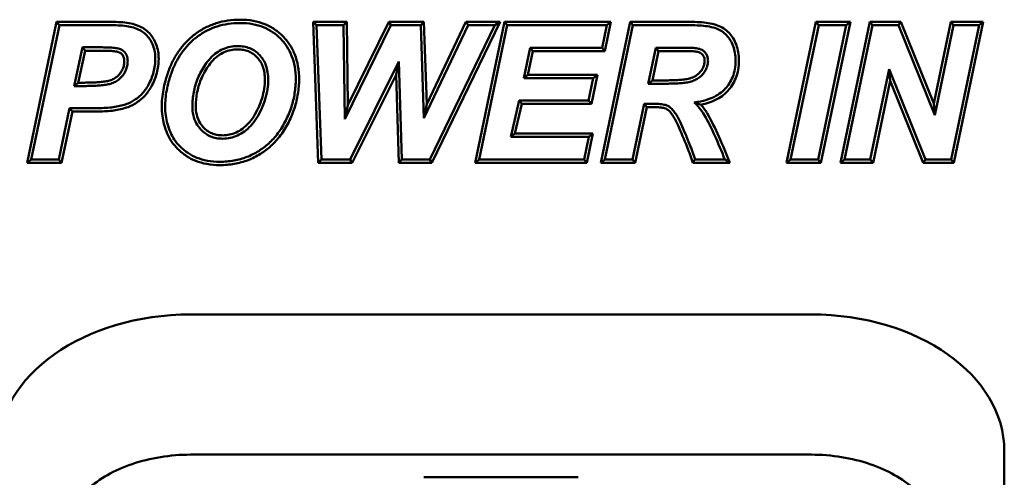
# Model space of a CAD drawing. Header units: millimetres. Extents: x 0 to 7913, y -180 to 2523.
# Tile 21 of 59: x 926 to 955, y 1977 to 1990. Entities that reach past the tile are written whole.
import ezdxf

# ---------------------------------------------------------------- set-up
doc = ezdxf.new("R2010")
doc.units = ezdxf.units.MM
doc.header["$LTSCALE"] = 3
doc.layers.add('Sichtbar (ISO)', color=7, linetype='Continuous', lineweight=50)

msp = doc.modelspace()

# ---------------------------------------------------------------- linework, layer by layer
at = {"layer": 'Sichtbar (ISO)'}
for p, q in [((925.782, 1986.116), (926.662, 1990.316)), ((925.906, 1986.216), (926.743, 1990.216)), ((926.662, 1990.316), (928.369, 1990.316)), ((926.743, 1990.216), (926.662, 1990.316)), ((926.743, 1990.216), (928.369, 1990.216)), ((934.461, 1986.116), (934.304, 1990.316)), ((934.304, 1990.316), (935.311, 1990.316)), ((934.408, 1990.216), (934.304, 1990.316)), ((934.558, 1986.216), (934.408, 1990.216)), ((934.408, 1990.216), (935.212, 1990.216)), ((935.212, 1990.216), (935.311, 1990.316)), ((935.212, 1990.216), (935.248, 1987.417)), ((935.248, 1987.417), (936.62, 1990.216)), ((935.311, 1990.316), (935.343, 1987.837)), ((935.343, 1987.837), (936.558, 1990.316)), ((936.558, 1990.316), (937.609, 1990.316)), ((936.62, 1990.216), (936.558, 1990.316)), ((936.62, 1990.216), (937.513, 1990.216)), ((937.513, 1990.216), (937.609, 1990.316)), ((937.513, 1990.216), (937.605, 1987.447)), ((937.605, 1987.447), (938.923, 1990.216)), ((937.609, 1990.316), (937.692, 1987.861)), ((937.692, 1987.861), (938.86, 1990.316)), ((939.72, 1990.216), (937.785, 1986.216)), ((939.879, 1990.316), (937.848, 1986.116)), ((938.86, 1990.316), (939.879, 1990.316)), ((938.923, 1990.216), (938.86, 1990.316)), ((938.923, 1990.216), (939.72, 1990.216)), ((939.133, 1986.116), (940.01, 1990.316)), ((939.256, 1986.216), (940.091, 1990.216)), ((939.72, 1990.216), (939.879, 1990.316)), ((940.01, 1990.316), (943.18, 1990.316)), ((940.091, 1990.216), (940.01, 1990.316)), ((940.091, 1990.216), (943.057, 1990.216)), ((942.877, 1986.116), (943.756, 1990.316)), ((943.057, 1990.216), (942.918, 1989.548)), ((943.18, 1990.316), (942.999, 1989.448)), ((943, 1986.216), (943.837, 1990.216)), ((943.057, 1990.216), (943.18, 1990.316)), ((943.756, 1990.316), (945.614, 1990.316)), ((943.837, 1990.216), (943.756, 1990.316)), ((943.837, 1990.216), (945.614, 1990.216)), ((948.413, 1986.116), (949.292, 1990.316)), ((948.536, 1986.216), (949.373, 1990.216)), ((949.292, 1990.316), (950.318, 1990.316)), ((949.373, 1990.216), (949.292, 1990.316)), ((950.195, 1990.216), (949.36, 1986.216)), ((949.373, 1990.216), (950.195, 1990.216)), ((950.318, 1990.316), (949.441, 1986.116)), ((950.023, 1986.116), (950.899, 1990.316)), ((950.146, 1986.216), (950.981, 1990.216)), ((950.195, 1990.216), (950.318, 1990.316)), ((950.899, 1990.316), (951.817, 1990.316)), ((950.981, 1990.216), (950.899, 1990.316)), ((950.981, 1990.216), (951.75, 1990.216)), ((951.75, 1990.216), (951.817, 1990.316)), ((951.75, 1990.216), (952.833, 1987.54)), ((951.817, 1990.316), (952.803, 1987.882)), ((952.803, 1987.882), (953.311, 1990.316)), ((952.833, 1987.54), (953.393, 1990.216)), ((953.311, 1990.316), (954.28, 1990.316)), ((953.393, 1990.216), (953.311, 1990.316)), ((954.157, 1990.216), (953.322, 1986.216)), ((953.393, 1990.216), (954.157, 1990.216)), ((954.28, 1990.316), (953.403, 1986.116)), ((954.157, 1990.216), (954.28, 1990.316)), ((927.428, 1989.559), (927.185, 1988.404)), ((927.509, 1989.459), (927.308, 1988.504)), ((928.017, 1989.559), (927.428, 1989.559)), ((927.428, 1989.559), (927.509, 1989.459)), ((928.017, 1989.459), (927.509, 1989.459)), ((940.776, 1989.548), (940.585, 1988.639)), ((940.857, 1989.448), (940.708, 1988.739)), ((942.918, 1989.548), (940.776, 1989.548)), ((940.776, 1989.548), (940.857, 1989.448)), ((942.999, 1989.448), (940.857, 1989.448)), ((942.918, 1989.548), (942.999, 1989.448)), ((944.519, 1989.548), (944.296, 1988.473)), ((944.601, 1989.448), (944.419, 1988.573)), ((945.425, 1989.548), (944.519, 1989.548)), ((944.519, 1989.548), (944.601, 1989.448)), ((945.425, 1989.448), (944.601, 1989.448)), ((936.863, 1989.141), (935.406, 1986.216)), ((936.863, 1989.141), (936.776, 1988.741)), ((936.953, 1986.216), (936.863, 1989.141)), ((936.776, 1988.741), (935.468, 1986.116)), ((936.856, 1986.116), (936.776, 1988.741)), ((940.585, 1988.639), (940.708, 1988.739)), ((940.708, 1988.739), (942.779, 1988.739)), ((942.779, 1988.739), (942.598, 1987.871)), ((942.656, 1988.639), (942.779, 1988.739)), ((951.474, 1988.904), (950.912, 1986.216)), ((952.555, 1986.216), (951.474, 1988.904)), ((951.474, 1988.904), (951.505, 1988.56)), ((927.185, 1988.404), (927.308, 1988.504)), ((927.308, 1988.504), (927.439, 1988.504)), ((940.585, 1988.639), (942.656, 1988.639)), ((942.656, 1988.639), (942.517, 1987.971)), ((944.296, 1988.473), (944.419, 1988.573)), ((944.296, 1988.473), (944.732, 1988.473)), ((944.419, 1988.573), (944.732, 1988.573)), ((951.505, 1988.56), (950.994, 1986.116)), ((952.487, 1986.116), (951.505, 1988.56)), ((927.185, 1988.404), (927.439, 1988.404)), ((935.248, 1987.417), (935.343, 1987.837)), ((937.605, 1987.447), (937.692, 1987.861)), ((940.446, 1987.971), (940.195, 1986.885)), ((940.525, 1987.871), (940.321, 1986.985)), ((942.517, 1987.971), (940.446, 1987.971)), ((940.446, 1987.971), (940.525, 1987.871)), ((942.598, 1987.871), (940.525, 1987.871)), ((942.517, 1987.971), (942.598, 1987.871)), ((944.17, 1987.872), (943.824, 1986.216)), ((944.506, 1987.872), (944.17, 1987.872)), ((944.17, 1987.872), (944.251, 1987.772)), ((952.833, 1987.54), (952.803, 1987.882)), ((927.049, 1987.741), (926.73, 1986.216)), ((927.13, 1987.641), (926.811, 1986.116)), ((927.575, 1987.741), (927.049, 1987.741)), ((927.049, 1987.741), (927.13, 1987.641)), ((927.575, 1987.641), (927.13, 1987.641)), ((944.251, 1987.772), (943.905, 1986.116)), ((944.506, 1987.772), (944.251, 1987.772)), ((940.195, 1986.885), (940.321, 1986.985)), ((940.321, 1986.985), (942.646, 1986.985)), ((942.646, 1986.985), (942.461, 1986.116)), ((942.522, 1986.885), (942.646, 1986.985)), ((940.195, 1986.885), (942.522, 1986.885)), ((942.522, 1986.885), (942.38, 1986.216)), ((925.906, 1986.216), (925.782, 1986.116)), ((926.811, 1986.116), (925.782, 1986.116)), ((926.73, 1986.216), (925.906, 1986.216)), ((926.73, 1986.216), (926.811, 1986.116)), ((934.558, 1986.216), (934.461, 1986.116)), ((935.468, 1986.116), (934.461, 1986.116)), ((935.406, 1986.216), (934.558, 1986.216)), ((935.406, 1986.216), (935.468, 1986.116)), ((936.953, 1986.216), (936.856, 1986.116)), ((937.848, 1986.116), (936.856, 1986.116)), ((937.785, 1986.216), (936.953, 1986.216)), ((937.785, 1986.216), (937.848, 1986.116)), ((939.256, 1986.216), (939.133, 1986.116)), ((942.461, 1986.116), (939.133, 1986.116)), ((942.38, 1986.216), (939.256, 1986.216)), ((942.38, 1986.216), (942.461, 1986.116)), ((943, 1986.216), (942.877, 1986.116)), ((943.905, 1986.116), (942.877, 1986.116)), ((943.824, 1986.216), (943, 1986.216)), ((943.824, 1986.216), (943.905, 1986.116)), ((946.724, 1986.116), (945.618, 1986.116)), ((946.577, 1986.216), (945.693, 1986.216)), ((948.536, 1986.216), (948.413, 1986.116)), ((949.441, 1986.116), (948.413, 1986.116)), ((949.36, 1986.216), (948.536, 1986.216)), ((949.36, 1986.216), (949.441, 1986.116)), ((950.146, 1986.216), (950.023, 1986.116)), ((950.994, 1986.116), (950.023, 1986.116)), ((950.912, 1986.216), (950.146, 1986.216)), ((950.912, 1986.216), (950.994, 1986.116)), ((952.555, 1986.216), (952.487, 1986.116)), ((953.403, 1986.116), (952.487, 1986.116)), ((953.322, 1986.216), (952.555, 1986.216)), ((953.322, 1986.216), (953.403, 1986.116)), ((930.656, 1981.588), (949.156, 1981.588)), ((930.656, 1977.406), (949.156, 1977.406)), ((954.906, 1977.522), (954.906, 1975.047)), ((937.608, 1976.729), (942.203, 1976.729))]:
    msp.add_line(p, q, dxfattribs=at)
for centre, major_axis, start_param, end_param in [((930.656, 1977.522), (-5.75, 0), 4.712389, 6.283185), ((949.156, 1977.522), (5.75, 0), 0, 1.570796)]:
    msp.add_ellipse(centre, major_axis=major_axis, ratio=0.707107, start_param=start_param, end_param=end_param, dxfattribs=at)
for points, knots in [([(928.369, 1990.316), (928.458, 1990.316), (928.549, 1990.313), (928.634, 1990.305), (928.72, 1990.298), (928.8, 1990.286), (928.876, 1990.27), (928.951, 1990.254), (929.022, 1990.233), (929.092, 1990.205)], [0, 0, 0, 0, 0.333333, 0.333333, 0.333333, 0.666667, 0.666667, 0.666667, 1, 1, 1, 1]), ([(928.369, 1990.216), (928.455, 1990.216), (928.543, 1990.213), (928.625, 1990.206), (928.708, 1990.198), (928.784, 1990.187), (928.855, 1990.172), (928.926, 1990.157), (928.99, 1990.138), (929.054, 1990.112)], [0, 0, 0, 0, 0.333333, 0.333333, 0.333333, 0.666667, 0.666667, 0.666667, 1, 1, 1, 1]), ([(929.092, 1990.205), (929.155, 1990.18), (929.216, 1990.148), (929.273, 1990.109), (929.329, 1990.07), (929.381, 1990.025), (929.426, 1989.977), (929.47, 1989.93), (929.507, 1989.88), (929.54, 1989.827)], [0, 0, 0, 0, 0.333333, 0.333333, 0.333333, 0.666667, 0.666667, 0.666667, 1, 1, 1, 1]), ([(931.098, 1990.147), (931.2, 1990.199), (931.306, 1990.243), (931.416, 1990.279), (931.526, 1990.314), (931.64, 1990.34), (931.761, 1990.358), (931.881, 1990.376), (932.008, 1990.384), (932.132, 1990.384)], [0, 0, 0, 0, 0.333333, 0.333333, 0.333333, 0.666667, 0.666667, 0.666667, 1, 1, 1, 1]), ([(931.144, 1990.058), (931.241, 1990.108), (931.342, 1990.15), (931.446, 1990.183), (931.551, 1990.217), (931.66, 1990.242), (931.775, 1990.259), (931.891, 1990.276), (932.013, 1990.284), (932.132, 1990.284)], [0, 0, 0, 0, 0.333333, 0.333333, 0.333333, 0.666667, 0.666667, 0.666667, 1, 1, 1, 1]), ([(932.132, 1990.384), (932.263, 1990.384), (932.399, 1990.373), (932.522, 1990.35), (932.646, 1990.328), (932.757, 1990.295), (932.862, 1990.252), (932.967, 1990.209), (933.066, 1990.156), (933.156, 1990.096), (933.245, 1990.036), (933.325, 1989.968), (933.4, 1989.893)], [0, 0, 0, 0, 0.25, 0.25, 0.25, 0.5, 0.5, 0.5, 0.75, 0.75, 0.75, 1, 1, 1, 1]), ([(932.132, 1990.284), (932.257, 1990.284), (932.387, 1990.273), (932.504, 1990.252), (932.622, 1990.231), (932.726, 1990.199), (932.825, 1990.159), (932.923, 1990.119), (933.016, 1990.069), (933.1, 1990.013), (933.184, 1989.956), (933.259, 1989.893), (933.329, 1989.823)], [0, 0, 0, 0, 0.25, 0.25, 0.25, 0.5, 0.5, 0.5, 0.75, 0.75, 0.75, 1, 1, 1, 1]), ([(945.614, 1990.316), (945.705, 1990.316), (945.798, 1990.313), (945.886, 1990.306), (945.975, 1990.3), (946.058, 1990.289), (946.136, 1990.275), (946.215, 1990.26), (946.288, 1990.241), (946.361, 1990.214)], [0, 0, 0, 0, 0.333333, 0.333333, 0.333333, 0.666667, 0.666667, 0.666667, 1, 1, 1, 1]), ([(945.614, 1990.216), (945.702, 1990.216), (945.793, 1990.213), (945.879, 1990.207), (945.964, 1990.2), (946.044, 1990.19), (946.118, 1990.176), (946.191, 1990.163), (946.258, 1990.146), (946.326, 1990.121)], [0, 0, 0, 0, 0.333333, 0.333333, 0.333333, 0.666667, 0.666667, 0.666667, 1, 1, 1, 1]), ([(946.361, 1990.214), (946.424, 1990.191), (946.485, 1990.161), (946.543, 1990.122), (946.6, 1990.084), (946.654, 1990.038), (946.701, 1989.988), (946.748, 1989.939), (946.787, 1989.886), (946.822, 1989.829)], [0, 0, 0, 0, 0.333333, 0.333333, 0.333333, 0.666667, 0.666667, 0.666667, 1, 1, 1, 1]), ([(929.054, 1990.112), (929.111, 1990.09), (929.166, 1990.061), (929.216, 1990.026), (929.267, 1989.992), (929.313, 1989.952), (929.353, 1989.909), (929.392, 1989.867), (929.425, 1989.822), (929.455, 1989.774)], [0, 0, 0, 0, 0.333333, 0.333333, 0.333333, 0.666667, 0.666667, 0.666667, 1, 1, 1, 1]), ([(930.344, 1989.506), (930.409, 1989.594), (930.481, 1989.677), (930.559, 1989.755), (930.637, 1989.832), (930.72, 1989.903), (930.81, 1989.969), (930.9, 1990.034), (930.998, 1990.095), (931.098, 1990.147)], [0, 0, 0, 0, 0.333333, 0.333333, 0.333333, 0.666667, 0.666667, 0.666667, 1, 1, 1, 1]), ([(930.425, 1989.446), (930.487, 1989.53), (930.556, 1989.61), (930.629, 1989.684), (930.703, 1989.757), (930.783, 1989.825), (930.869, 1989.888), (930.955, 1989.951), (931.049, 1990.008), (931.144, 1990.058)], [0, 0, 0, 0, 0.333333, 0.333333, 0.333333, 0.666667, 0.666667, 0.666667, 1, 1, 1, 1]), ([(933.4, 1989.893), (933.477, 1989.816), (933.546, 1989.731), (933.606, 1989.639), (933.666, 1989.548), (933.717, 1989.45), (933.759, 1989.344), (933.8, 1989.239), (933.833, 1989.126), (933.855, 1989), (933.877, 1988.873), (933.888, 1988.734), (933.888, 1988.601)], [0, 0, 0, 0, 0.25, 0.25, 0.25, 0.5, 0.5, 0.5, 0.75, 0.75, 0.75, 1, 1, 1, 1]), ([(946.326, 1990.121), (946.382, 1990.1), (946.436, 1990.073), (946.487, 1990.039), (946.538, 1990.005), (946.586, 1989.964), (946.628, 1989.92), (946.67, 1989.875), (946.706, 1989.828), (946.737, 1989.777)], [0, 0, 0, 0, 0.333333, 0.333333, 0.333333, 0.666667, 0.666667, 0.666667, 1, 1, 1, 1]), ([(929.455, 1989.774), (929.488, 1989.721), (929.515, 1989.665), (929.537, 1989.607), (929.559, 1989.548), (929.575, 1989.486), (929.586, 1989.42), (929.597, 1989.353), (929.603, 1989.282), (929.603, 1989.212)], [0, 0, 0, 0, 0.333333, 0.333333, 0.333333, 0.666667, 0.666667, 0.666667, 1, 1, 1, 1]), ([(929.54, 1989.827), (929.577, 1989.768), (929.607, 1989.706), (929.631, 1989.641), (929.655, 1989.576), (929.673, 1989.509), (929.685, 1989.436), (929.697, 1989.364), (929.703, 1989.287), (929.703, 1989.212)], [0, 0, 0, 0, 0.333333, 0.333333, 0.333333, 0.666667, 0.666667, 0.666667, 1, 1, 1, 1]), ([(932.067, 1989.597), (931.987, 1989.597), (931.906, 1989.589), (931.831, 1989.574), (931.755, 1989.559), (931.686, 1989.536), (931.619, 1989.507), (931.552, 1989.477), (931.487, 1989.44), (931.425, 1989.396), (931.363, 1989.352), (931.304, 1989.3), (931.246, 1989.239), (931.189, 1989.177), (931.133, 1989.106), (931.085, 1989.034)], [0, 0, 0, 0, 0.2, 0.2, 0.2, 0.4, 0.4, 0.4, 0.6, 0.6, 0.6, 0.8, 0.8, 0.8, 1, 1, 1, 1]), ([(932.713, 1989.327), (932.671, 1989.371), (932.624, 1989.413), (932.574, 1989.448), (932.524, 1989.482), (932.471, 1989.511), (932.416, 1989.533), (932.361, 1989.555), (932.303, 1989.571), (932.245, 1989.582), (932.186, 1989.592), (932.126, 1989.597), (932.067, 1989.597)], [0, 0, 0, 0, 0.25, 0.25, 0.25, 0.5, 0.5, 0.5, 0.75, 0.75, 0.75, 1, 1, 1, 1]), ([(933.329, 1989.823), (933.401, 1989.75), (933.467, 1989.67), (933.523, 1989.584), (933.579, 1989.499), (933.626, 1989.407), (933.665, 1989.308), (933.704, 1989.209), (933.735, 1989.102), (933.756, 1988.982), (933.777, 1988.862), (933.788, 1988.728), (933.788, 1988.601)], [0, 0, 0, 0, 0.25, 0.25, 0.25, 0.5, 0.5, 0.5, 0.75, 0.75, 0.75, 1, 1, 1, 1]), ([(946.737, 1989.777), (946.772, 1989.72), (946.801, 1989.659), (946.825, 1989.596), (946.848, 1989.532), (946.866, 1989.466), (946.878, 1989.393), (946.89, 1989.321), (946.896, 1989.244), (946.896, 1989.168)], [0, 0, 0, 0, 0.333333, 0.333333, 0.333333, 0.666667, 0.666667, 0.666667, 1, 1, 1, 1]), ([(946.822, 1989.829), (946.861, 1989.766), (946.893, 1989.7), (946.919, 1989.63), (946.944, 1989.561), (946.964, 1989.488), (946.977, 1989.41), (946.99, 1989.332), (946.996, 1989.249), (946.996, 1989.168)], [0, 0, 0, 0, 0.333333, 0.333333, 0.333333, 0.666667, 0.666667, 0.666667, 1, 1, 1, 1]), ([(928.533, 1989.515), (928.509, 1989.523), (928.484, 1989.529), (928.459, 1989.533), (928.434, 1989.537), (928.409, 1989.541), (928.383, 1989.544), (928.356, 1989.546), (928.329, 1989.549), (928.301, 1989.551), (928.272, 1989.552), (928.243, 1989.554), (928.213, 1989.555), (928.183, 1989.556), (928.152, 1989.557), (928.119, 1989.558), (928.086, 1989.558), (928.051, 1989.559), (928.017, 1989.559)], [0, 0, 0, 0, 0.166639, 0.166639, 0.166639, 0.333311, 0.333311, 0.333311, 0.499983, 0.499983, 0.499983, 0.666656, 0.666656, 0.666656, 0.833328, 0.833328, 0.833328, 1, 1, 1, 1]), ([(928.499, 1989.421), (928.481, 1989.427), (928.463, 1989.431), (928.442, 1989.435), (928.421, 1989.438), (928.397, 1989.441), (928.372, 1989.444), (928.347, 1989.447), (928.321, 1989.449), (928.294, 1989.451), (928.267, 1989.453), (928.239, 1989.454), (928.209, 1989.455), (928.18, 1989.456), (928.149, 1989.457), (928.117, 1989.458), (928.085, 1989.458), (928.051, 1989.459), (928.017, 1989.459)], [0, 0, 0, 0, 0.166607, 0.166607, 0.166607, 0.333286, 0.333286, 0.333286, 0.499964, 0.499964, 0.499964, 0.666643, 0.666643, 0.666643, 0.833321, 0.833321, 0.833321, 1, 1, 1, 1]), ([(928.631, 1989.323), (928.621, 1989.337), (928.609, 1989.351), (928.596, 1989.363), (928.583, 1989.375), (928.568, 1989.386), (928.552, 1989.396), (928.536, 1989.406), (928.518, 1989.414), (928.499, 1989.421)], [0, 0, 0, 0, 0.333333, 0.333333, 0.333333, 0.666667, 0.666667, 0.666667, 1, 1, 1, 1]), ([(928.713, 1989.381), (928.698, 1989.401), (928.682, 1989.42), (928.664, 1989.436), (928.646, 1989.453), (928.626, 1989.468), (928.604, 1989.482), (928.582, 1989.495), (928.558, 1989.506), (928.533, 1989.515)], [0, 0, 0, 0, 0.333333, 0.333333, 0.333333, 0.666667, 0.666667, 0.666667, 1, 1, 1, 1]), ([(928.679, 1989.144), (928.679, 1989.168), (928.677, 1989.193), (928.673, 1989.215), (928.669, 1989.238), (928.664, 1989.257), (928.657, 1989.275), (928.65, 1989.292), (928.642, 1989.308), (928.631, 1989.323)], [0, 0, 0, 0, 0.3333335, 0.3333335, 0.3333335, 0.6666669, 0.6666669, 0.6666669, 1, 1, 1, 1]), ([(928.779, 1989.144), (928.779, 1989.173), (928.776, 1989.203), (928.772, 1989.232), (928.767, 1989.26), (928.76, 1989.287), (928.75, 1989.312), (928.74, 1989.336), (928.728, 1989.359), (928.713, 1989.381)], [0, 0, 0, 0, 0.333334, 0.333334, 0.333334, 0.666667, 0.666667, 0.666667, 1, 1, 1, 1]), ([(929.904, 1988.559), (929.936, 1988.678), (929.975, 1988.798), (930.019, 1988.911), (930.063, 1989.023), (930.112, 1989.128), (930.166, 1989.227), (930.22, 1989.325), (930.279, 1989.417), (930.344, 1989.506)], [0, 0, 0, 0, 0.333333, 0.333333, 0.333333, 0.666667, 0.666667, 0.666667, 1, 1, 1, 1]), ([(930, 1988.533), (930.031, 1988.648), (930.069, 1988.765), (930.112, 1988.874), (930.155, 1988.983), (930.202, 1989.084), (930.254, 1989.179), (930.306, 1989.273), (930.362, 1989.361), (930.425, 1989.446)], [0, 0, 0, 0, 0.333333, 0.333333, 0.333333, 0.666667, 0.666667, 0.666667, 1, 1, 1, 1]), ([(932.067, 1989.497), (931.994, 1989.497), (931.919, 1989.489), (931.851, 1989.476), (931.782, 1989.462), (931.72, 1989.442), (931.659, 1989.415), (931.598, 1989.388), (931.54, 1989.355), (931.483, 1989.315), (931.427, 1989.274), (931.373, 1989.227), (931.319, 1989.17), (931.266, 1989.113), (931.213, 1989.046), (931.168, 1988.979)], [0, 0, 0, 0, 0.2, 0.2, 0.2, 0.4, 0.4, 0.4, 0.6, 0.6, 0.6, 0.8, 0.8, 0.8, 1, 1, 1, 1]), ([(932.64, 1989.258), (932.603, 1989.298), (932.561, 1989.335), (932.517, 1989.365), (932.473, 1989.396), (932.427, 1989.421), (932.378, 1989.44), (932.33, 1989.46), (932.28, 1989.474), (932.227, 1989.483), (932.175, 1989.492), (932.12, 1989.497), (932.067, 1989.497)], [0, 0, 0, 0, 0.25, 0.25, 0.25, 0.5, 0.5, 0.5, 0.75, 0.75, 0.75, 1, 1, 1, 1]), ([(932.967, 1988.587), (932.967, 1988.663), (932.961, 1988.742), (932.95, 1988.815), (932.939, 1988.887), (932.922, 1988.954), (932.9, 1989.016), (932.878, 1989.078), (932.851, 1989.136), (932.819, 1989.187), (932.788, 1989.239), (932.753, 1989.284), (932.713, 1989.327)], [0, 0, 0, 0, 0.25, 0.25, 0.25, 0.5, 0.5, 0.5, 0.75, 0.75, 0.75, 1, 1, 1, 1]), ([(945.897, 1989.481), (945.876, 1989.494), (945.852, 1989.503), (945.828, 1989.51), (945.805, 1989.517), (945.782, 1989.522), (945.758, 1989.526), (945.734, 1989.53), (945.709, 1989.533), (945.683, 1989.536), (945.657, 1989.539), (945.631, 1989.541), (945.603, 1989.543), (945.575, 1989.545), (945.547, 1989.546), (945.517, 1989.547), (945.487, 1989.547), (945.456, 1989.548), (945.425, 1989.548)], [0, 0, 0, 0, 0.166668, 0.166668, 0.166668, 0.333334, 0.333334, 0.333334, 0.500001, 0.500001, 0.500001, 0.666667, 0.666667, 0.666667, 0.833334, 0.833334, 0.833334, 1, 1, 1, 1]), ([(945.844, 1989.396), (945.831, 1989.404), (945.817, 1989.409), (945.8, 1989.414), (945.783, 1989.419), (945.762, 1989.423), (945.741, 1989.427), (945.719, 1989.431), (945.696, 1989.434), (945.672, 1989.437), (945.648, 1989.439), (945.623, 1989.441), (945.597, 1989.443), (945.571, 1989.445), (945.543, 1989.446), (945.515, 1989.447), (945.486, 1989.447), (945.455, 1989.448), (945.425, 1989.448)], [0, 0, 0, 0, 0.166704, 0.166704, 0.166704, 0.333363, 0.333363, 0.333363, 0.500023, 0.500023, 0.500023, 0.666682, 0.666682, 0.666682, 0.833341, 0.833341, 0.833341, 1, 1, 1, 1]), ([(945.975, 1989.155), (945.975, 1989.181), (945.972, 1989.209), (945.966, 1989.233), (945.961, 1989.258), (945.952, 1989.278), (945.942, 1989.298), (945.931, 1989.317), (945.919, 1989.334), (945.902, 1989.351), (945.885, 1989.367), (945.865, 1989.383), (945.844, 1989.396)], [0, 0, 0, 0, 0.25, 0.25, 0.25, 0.5, 0.5, 0.5, 0.75, 0.75, 0.75, 1, 1, 1, 1]), ([(946.075, 1989.155), (946.075, 1989.189), (946.071, 1989.224), (946.064, 1989.256), (946.056, 1989.288), (946.045, 1989.318), (946.029, 1989.346), (946.014, 1989.373), (945.996, 1989.398), (945.973, 1989.421), (945.951, 1989.444), (945.924, 1989.464), (945.897, 1989.481)], [0, 0, 0, 0, 0.25, 0.25, 0.25, 0.5, 0.5, 0.5, 0.75, 0.75, 0.75, 1, 1, 1, 1]), ([(928.57, 1988.806), (928.594, 1988.84), (928.615, 1988.877), (928.631, 1988.914), (928.647, 1988.951), (928.659, 1988.988), (928.667, 1989.027), (928.675, 1989.065), (928.679, 1989.105), (928.679, 1989.144)], [0, 0, 0, 0, 0.333333, 0.333333, 0.333333, 0.666667, 0.666667, 0.666667, 1, 1, 1, 1]), ([(928.652, 1988.749), (928.68, 1988.788), (928.704, 1988.831), (928.723, 1988.874), (928.742, 1988.917), (928.756, 1988.961), (928.765, 1989.006), (928.774, 1989.051), (928.779, 1989.098), (928.779, 1989.144)], [0, 0, 0, 0, 0.333333, 0.333333, 0.333333, 0.666667, 0.666667, 0.666667, 1, 1, 1, 1]), ([(929.603, 1989.212), (929.603, 1989.146), (929.598, 1989.08), (929.59, 1989.015), (929.581, 1988.949), (929.568, 1988.884), (929.55, 1988.819), (929.532, 1988.753), (929.51, 1988.687), (929.484, 1988.623)], [0, 0, 0, 0, 0.333333, 0.333333, 0.333333, 0.666667, 0.666667, 0.666667, 1, 1, 1, 1]), ([(929.703, 1989.212), (929.703, 1989.142), (929.698, 1989.071), (929.689, 1989.002), (929.679, 1988.932), (929.665, 1988.862), (929.647, 1988.793), (929.628, 1988.723), (929.604, 1988.653), (929.577, 1988.585)], [0, 0, 0, 0, 0.333333, 0.333333, 0.333333, 0.666667, 0.666667, 0.666667, 1, 1, 1, 1]), ([(931.085, 1989.034), (931.001, 1988.909), (930.928, 1988.773), (930.871, 1988.636), (930.814, 1988.499), (930.773, 1988.36), (930.747, 1988.221), (930.72, 1988.081), (930.708, 1987.942), (930.708, 1987.801)], [0, 0, 0, 0, 0.333333, 0.333333, 0.333333, 0.666667, 0.666667, 0.666667, 1, 1, 1, 1]), ([(932.867, 1988.587), (932.867, 1988.658), (932.862, 1988.732), (932.852, 1988.799), (932.841, 1988.866), (932.826, 1988.927), (932.806, 1988.983), (932.786, 1989.039), (932.762, 1989.09), (932.734, 1989.135), (932.706, 1989.181), (932.676, 1989.221), (932.64, 1989.258)], [0, 0, 0, 0, 0.25, 0.25, 0.25, 0.5, 0.5, 0.5, 0.75, 0.75, 0.75, 1, 1, 1, 1]), ([(945.872, 1988.858), (945.894, 1988.89), (945.915, 1988.925), (945.931, 1988.959), (945.947, 1988.993), (945.957, 1989.025), (945.964, 1989.057), (945.971, 1989.09), (945.975, 1989.122), (945.975, 1989.155)], [0, 0, 0, 0, 0.333333, 0.333333, 0.333333, 0.666667, 0.666667, 0.666667, 1, 1, 1, 1]), ([(945.953, 1988.8), (945.979, 1988.836), (946.003, 1988.877), (946.022, 1988.917), (946.04, 1988.957), (946.053, 1988.997), (946.062, 1989.036), (946.071, 1989.076), (946.075, 1989.115), (946.075, 1989.155)], [0, 0, 0, 0, 0.333333, 0.333333, 0.333333, 0.666667, 0.666667, 0.666667, 1, 1, 1, 1]), ([(946.896, 1989.168), (946.896, 1989.081), (946.888, 1988.991), (946.874, 1988.908), (946.859, 1988.825), (946.838, 1988.749), (946.81, 1988.678), (946.782, 1988.608), (946.749, 1988.543), (946.712, 1988.485), (946.675, 1988.427), (946.635, 1988.375), (946.59, 1988.326)], [0, 0, 0, 0, 0.25, 0.25, 0.25, 0.5, 0.5, 0.5, 0.75, 0.75, 0.75, 1, 1, 1, 1]), ([(946.996, 1989.168), (946.996, 1989.075), (946.988, 1988.979), (946.972, 1988.89), (946.957, 1988.801), (946.933, 1988.719), (946.903, 1988.642), (946.873, 1988.565), (946.836, 1988.495), (946.796, 1988.431), (946.756, 1988.368), (946.712, 1988.312), (946.663, 1988.258)], [0, 0, 0, 0, 0.25, 0.25, 0.25, 0.5, 0.5, 0.5, 0.75, 0.75, 0.75, 1, 1, 1, 1]), ([(928.274, 1988.58), (928.315, 1988.596), (928.356, 1988.615), (928.392, 1988.638), (928.429, 1988.66), (928.461, 1988.685), (928.491, 1988.713), (928.52, 1988.741), (928.547, 1988.772), (928.57, 1988.806)], [0, 0, 0, 0, 0.333333, 0.333333, 0.333333, 0.666667, 0.666667, 0.666667, 1, 1, 1, 1]), ([(928.309, 1988.487), (928.356, 1988.504), (928.402, 1988.527), (928.445, 1988.552), (928.487, 1988.578), (928.525, 1988.607), (928.559, 1988.64), (928.594, 1988.673), (928.625, 1988.71), (928.652, 1988.749)], [0, 0, 0, 0, 0.333333, 0.333333, 0.333333, 0.666667, 0.666667, 0.666667, 1, 1, 1, 1]), ([(931.168, 1988.979), (931.088, 1988.859), (931.018, 1988.729), (930.963, 1988.598), (930.909, 1988.467), (930.87, 1988.335), (930.845, 1988.202), (930.82, 1988.069), (930.808, 1987.935), (930.808, 1987.801)], [0, 0, 0, 0, 0.333333, 0.333333, 0.333333, 0.666667, 0.666667, 0.666667, 1, 1, 1, 1]), ([(945.577, 1988.644), (945.619, 1988.66), (945.661, 1988.679), (945.698, 1988.701), (945.735, 1988.723), (945.767, 1988.747), (945.795, 1988.773), (945.824, 1988.799), (945.849, 1988.827), (945.872, 1988.858)], [0, 0, 0, 0, 0.333333, 0.333333, 0.333333, 0.666667, 0.666667, 0.666667, 1, 1, 1, 1]), ([(945.611, 1988.551), (945.659, 1988.568), (945.706, 1988.59), (945.749, 1988.615), (945.791, 1988.64), (945.829, 1988.668), (945.863, 1988.699), (945.896, 1988.73), (945.926, 1988.763), (945.953, 1988.8)], [0, 0, 0, 0, 0.333333, 0.333333, 0.333333, 0.666667, 0.666667, 0.666667, 1, 1, 1, 1]), ([(927.439, 1988.504), (927.506, 1988.504), (927.575, 1988.505), (927.641, 1988.507), (927.706, 1988.508), (927.767, 1988.511), (927.826, 1988.514), (927.884, 1988.517), (927.94, 1988.521), (927.994, 1988.527), (928.048, 1988.532), (928.099, 1988.539), (928.145, 1988.547), (928.192, 1988.556), (928.233, 1988.565), (928.274, 1988.58)], [0, 0, 0, 0, 0.2, 0.2, 0.2, 0.4, 0.4, 0.4, 0.6, 0.6, 0.6, 0.8, 0.8, 0.8, 1, 1, 1, 1]), ([(927.439, 1988.404), (927.507, 1988.404), (927.577, 1988.405), (927.643, 1988.407), (927.709, 1988.408), (927.771, 1988.411), (927.831, 1988.414), (927.891, 1988.417), (927.949, 1988.422), (928.004, 1988.427), (928.06, 1988.433), (928.113, 1988.44), (928.163, 1988.449), (928.214, 1988.458), (928.262, 1988.469), (928.309, 1988.487)], [0, 0, 0, 0, 0.2, 0.2, 0.2, 0.4, 0.4, 0.4, 0.6, 0.6, 0.6, 0.8, 0.8, 0.8, 1, 1, 1, 1]), ([(929.484, 1988.623), (929.459, 1988.562), (929.43, 1988.5), (929.4, 1988.443), (929.369, 1988.387), (929.336, 1988.336), (929.303, 1988.29), (929.27, 1988.244), (929.235, 1988.203), (929.196, 1988.164)], [0, 0, 0, 0, 0.333333, 0.333333, 0.333333, 0.666667, 0.666667, 0.666667, 1, 1, 1, 1]), ([(929.577, 1988.585), (929.55, 1988.521), (929.52, 1988.455), (929.487, 1988.395), (929.455, 1988.335), (929.42, 1988.281), (929.384, 1988.231), (929.347, 1988.181), (929.309, 1988.136), (929.267, 1988.094)], [0, 0, 0, 0, 0.333333, 0.333333, 0.333333, 0.666667, 0.666667, 0.666667, 1, 1, 1, 1]), ([(929.795, 1987.785), (929.795, 1987.868), (929.799, 1987.951), (929.807, 1988.035), (929.815, 1988.119), (929.827, 1988.205), (929.843, 1988.293), (929.86, 1988.381), (929.88, 1988.471), (929.904, 1988.559)], [0, 0, 0, 0, 0.333333, 0.333333, 0.333333, 0.666667, 0.666667, 0.666667, 1, 1, 1, 1]), ([(929.895, 1987.785), (929.895, 1987.865), (929.899, 1987.944), (929.906, 1988.025), (929.914, 1988.106), (929.926, 1988.189), (929.942, 1988.275), (929.958, 1988.36), (929.977, 1988.448), (930, 1988.533)], [0, 0, 0, 0, 0.333333, 0.333333, 0.333333, 0.666667, 0.666667, 0.666667, 1, 1, 1, 1]), ([(932.674, 1987.758), (932.716, 1987.852), (932.754, 1987.951), (932.783, 1988.046), (932.812, 1988.142), (932.833, 1988.234), (932.846, 1988.323), (932.86, 1988.413), (932.867, 1988.499), (932.867, 1988.587)], [0, 0, 0, 0, 0.333333, 0.333333, 0.333333, 0.666667, 0.666667, 0.666667, 1, 1, 1, 1]), ([(932.765, 1987.717), (932.809, 1987.815), (932.848, 1987.917), (932.879, 1988.017), (932.909, 1988.117), (932.931, 1988.214), (932.945, 1988.308), (932.96, 1988.403), (932.967, 1988.494), (932.967, 1988.587)], [0, 0, 0, 0, 0.333333, 0.333333, 0.333333, 0.666667, 0.666667, 0.666667, 1, 1, 1, 1]), ([(933.788, 1988.601), (933.788, 1988.463), (933.777, 1988.324), (933.755, 1988.187), (933.734, 1988.05), (933.701, 1987.915), (933.657, 1987.779), (933.612, 1987.643), (933.555, 1987.506), (933.49, 1987.376)], [0, 0, 0, 0, 0.333333, 0.333333, 0.333333, 0.666667, 0.666667, 0.666667, 1, 1, 1, 1]), ([(933.888, 1988.601), (933.888, 1988.457), (933.877, 1988.314), (933.854, 1988.172), (933.832, 1988.029), (933.798, 1987.889), (933.752, 1987.748), (933.706, 1987.607), (933.647, 1987.466), (933.58, 1987.331)], [0, 0, 0, 0, 0.333333, 0.333333, 0.333333, 0.666667, 0.666667, 0.666667, 1, 1, 1, 1]), ([(944.732, 1988.573), (944.801, 1988.573), (944.871, 1988.573), (944.937, 1988.575), (945.003, 1988.576), (945.065, 1988.578), (945.124, 1988.581), (945.184, 1988.584), (945.241, 1988.588), (945.295, 1988.593), (945.349, 1988.598), (945.401, 1988.605), (945.447, 1988.613), (945.494, 1988.62), (945.535, 1988.629), (945.577, 1988.644)], [0, 0, 0, 0, 0.2, 0.2, 0.2, 0.4, 0.4, 0.4, 0.6, 0.6, 0.6, 0.8, 0.8, 0.8, 1, 1, 1, 1]), ([(944.732, 1988.473), (944.801, 1988.473), (944.872, 1988.473), (944.939, 1988.475), (945.006, 1988.476), (945.069, 1988.478), (945.129, 1988.481), (945.19, 1988.484), (945.248, 1988.488), (945.304, 1988.494), (945.36, 1988.499), (945.413, 1988.505), (945.464, 1988.514), (945.515, 1988.523), (945.564, 1988.533), (945.611, 1988.551)], [0, 0, 0, 0, 0.2, 0.2, 0.2, 0.4, 0.4, 0.4, 0.6, 0.6, 0.6, 0.8, 0.8, 0.8, 1, 1, 1, 1]), ([(929.196, 1988.164), (929.159, 1988.127), (929.118, 1988.09), (929.078, 1988.057), (929.037, 1988.025), (928.997, 1987.996), (928.956, 1987.97), (928.915, 1987.945), (928.874, 1987.922), (928.831, 1987.902)], [0, 0, 0, 0, 0.333333, 0.333333, 0.333333, 0.666667, 0.666667, 0.666667, 1, 1, 1, 1]), ([(946.59, 1988.326), (946.531, 1988.262), (946.427, 1988.164), (946.124, 1988.017), (945.942, 1987.951), (945.665, 1987.916)], [0.000001, 0.000001, 0.000001, 0.000001, 0.0261607, 0.0261607, 0.04352495, 0.04352495, 0.04352495, 0.04352495]), ([(946.663, 1988.258), (946.596, 1988.186), (946.497, 1988.094), (946.188, 1987.932), (946.031, 1987.881), (945.868, 1987.848)], [0.000001, 0.000001, 0.000001, 0.000001, 0.02966033, 0.02966033, 0.05658215, 0.05658215, 0.05658215, 0.05658215]), ([(928.831, 1987.902), (928.78, 1987.879), (928.729, 1987.861), (928.674, 1987.845), (928.619, 1987.828), (928.559, 1987.814), (928.496, 1987.801), (928.433, 1987.788), (928.367, 1987.777), (928.301, 1987.768)], [0, 0, 0, 0, 0.333333, 0.333333, 0.333333, 0.666667, 0.666667, 0.666667, 1, 1, 1, 1]), ([(929.267, 1988.094), (929.227, 1988.054), (929.184, 1988.015), (929.141, 1987.98), (929.097, 1987.945), (929.054, 1987.913), (929.009, 1987.885), (928.965, 1987.858), (928.919, 1987.833), (928.872, 1987.811)], [0, 0, 0, 0, 0.333333, 0.333333, 0.333333, 0.666667, 0.666667, 0.666667, 1, 1, 1, 1]), ([(944.914, 1987.791), (944.893, 1987.806), (944.869, 1987.817), (944.845, 1987.826), (944.821, 1987.835), (944.796, 1987.843), (944.77, 1987.848), (944.744, 1987.854), (944.717, 1987.859), (944.688, 1987.862), (944.66, 1987.866), (944.631, 1987.868), (944.6, 1987.87), (944.57, 1987.872), (944.537, 1987.872), (944.506, 1987.872)], [0, 0, 0, 0, 0.2, 0.2, 0.2, 0.4, 0.4, 0.4, 0.6, 0.6, 0.6, 0.8, 0.8, 0.8, 1, 1, 1, 1]), ([(945.665, 1987.916), (945.699, 1987.905), (945.732, 1987.895), (945.799, 1987.872), (945.834, 1987.86), (945.868, 1987.848)], [0, 0, 0, 0, 0.01136446, 0.01136446, 0.02349317, 0.02349317, 0.02349317, 0.02349317]), ([(945.665, 1987.916), (945.719, 1987.867), (945.768, 1987.813), (945.867, 1987.689), (945.918, 1987.613), (945.961, 1987.541)], [0, 0, 0, 0, 0.0218696, 0.0218696, 0.04717795, 0.04717795, 0.04717795, 0.04717795]), ([(945.868, 1987.848), (945.901, 1987.808), (945.932, 1987.767), (945.991, 1987.683), (946.02, 1987.637), (946.047, 1987.592)], [0.00000761, 0.00000761, 0.00000761, 0.00000761, 0.01539463, 0.01539463, 0.03142886, 0.03142886, 0.03142886, 0.03142886]), ([(928.301, 1987.768), (928.228, 1987.758), (928.156, 1987.753), (928.079, 1987.75), (928.002, 1987.747), (927.921, 1987.745), (927.836, 1987.743), (927.751, 1987.742), (927.662, 1987.741), (927.575, 1987.741)], [0, 0, 0, 0, 0.333333, 0.333333, 0.333333, 0.666667, 0.666667, 0.666667, 1, 1, 1, 1]), ([(928.315, 1987.669), (928.238, 1987.658), (928.162, 1987.654), (928.084, 1987.65), (928.005, 1987.647), (927.923, 1987.645), (927.838, 1987.643), (927.752, 1987.642), (927.663, 1987.641), (927.575, 1987.641)], [0, 0, 0, 0, 0.333332, 0.333332, 0.333332, 0.666666, 0.666666, 0.666666, 1, 1, 1, 1]), ([(928.872, 1987.811), (928.817, 1987.786), (928.762, 1987.766), (928.703, 1987.749), (928.644, 1987.731), (928.582, 1987.716), (928.516, 1987.703), (928.451, 1987.69), (928.382, 1987.678), (928.315, 1987.669)], [0, 0, 0, 0, 0.333333, 0.333333, 0.333333, 0.666667, 0.666667, 0.666667, 1, 1, 1, 1]), ([(929.959, 1986.987), (929.924, 1987.072), (929.893, 1987.16), (929.868, 1987.249), (929.844, 1987.337), (929.826, 1987.425), (929.813, 1987.514), (929.801, 1987.604), (929.795, 1987.695), (929.795, 1987.785)], [0, 0, 0, 0, 0.333333, 0.333333, 0.333333, 0.666667, 0.666667, 0.666667, 1, 1, 1, 1]), ([(930.052, 1987.026), (930.018, 1987.107), (929.988, 1987.191), (929.965, 1987.275), (929.941, 1987.359), (929.924, 1987.443), (929.912, 1987.528), (929.901, 1987.613), (929.895, 1987.699), (929.895, 1987.785)], [0, 0, 0, 0, 0.333333, 0.333333, 0.333333, 0.666667, 0.666667, 0.666667, 1, 1, 1, 1]), ([(930.708, 1987.801), (930.708, 1987.71), (930.718, 1987.613), (930.738, 1987.528), (930.758, 1987.442), (930.788, 1987.367), (930.825, 1987.298), (930.862, 1987.23), (930.907, 1987.167), (930.958, 1987.11)], [0, 0, 0, 0, 0.333333, 0.333333, 0.333333, 0.666667, 0.666667, 0.666667, 1, 1, 1, 1]), ([(930.808, 1987.801), (930.808, 1987.717), (930.817, 1987.629), (930.836, 1987.551), (930.854, 1987.473), (930.88, 1987.407), (930.913, 1987.346), (930.946, 1987.284), (930.986, 1987.228), (931.032, 1987.178)], [0, 0, 0, 0, 0.333333, 0.333333, 0.333333, 0.666667, 0.666667, 0.666667, 1, 1, 1, 1]), ([(932.199, 1987.132), (932.262, 1987.178), (932.319, 1987.228), (932.374, 1987.288), (932.429, 1987.348), (932.484, 1987.418), (932.535, 1987.498), (932.586, 1987.578), (932.634, 1987.668), (932.674, 1987.758)], [0, 0, 0, 0, 0.333333, 0.333333, 0.333333, 0.666667, 0.666667, 0.666667, 1, 1, 1, 1]), ([(932.258, 1987.051), (932.326, 1987.101), (932.388, 1987.155), (932.448, 1987.22), (932.507, 1987.285), (932.565, 1987.36), (932.619, 1987.444), (932.673, 1987.529), (932.723, 1987.623), (932.765, 1987.717)], [0, 0, 0, 0, 0.333333, 0.333333, 0.333333, 0.666667, 0.666667, 0.666667, 1, 1, 1, 1]), ([(944.857, 1987.709), (944.842, 1987.719), (944.828, 1987.726), (944.81, 1987.733), (944.792, 1987.74), (944.771, 1987.746), (944.748, 1987.751), (944.726, 1987.756), (944.702, 1987.76), (944.676, 1987.763), (944.651, 1987.766), (944.624, 1987.769), (944.595, 1987.77), (944.566, 1987.772), (944.536, 1987.772), (944.506, 1987.772)], [0, 0, 0, 0, 0.200001, 0.200001, 0.200001, 0.400001, 0.400001, 0.400001, 0.600001, 0.600001, 0.600001, 0.8, 0.8, 0.8, 1, 1, 1, 1]), ([(945.182, 1987.231), (945.159, 1987.284), (945.133, 1987.338), (945.107, 1987.387), (945.081, 1987.436), (945.056, 1987.48), (945.028, 1987.52), (945.001, 1987.561), (944.973, 1987.598), (944.945, 1987.63), (944.917, 1987.661), (944.889, 1987.687), (944.857, 1987.709)], [0, 0, 0, 0, 0.25, 0.25, 0.25, 0.5, 0.5, 0.5, 0.75, 0.75, 0.75, 1, 1, 1, 1]), ([(945.273, 1987.271), (945.249, 1987.326), (945.223, 1987.382), (945.196, 1987.433), (945.169, 1987.485), (945.141, 1987.532), (945.112, 1987.576), (945.082, 1987.62), (945.052, 1987.66), (945.019, 1987.697), (944.987, 1987.733), (944.952, 1987.764), (944.914, 1987.791)], [0, 0, 0, 0, 0.25, 0.25, 0.25, 0.5, 0.5, 0.5, 0.75, 0.75, 0.75, 1, 1, 1, 1]), ([(945.961, 1987.541), (946.081, 1987.338), (946.182, 1987.134), (946.38, 1986.697), (946.481, 1986.458), (946.577, 1986.216)], [0.000001, 0.000001, 0.000001, 0.000001, 0.0708557, 0.0708557, 0.1444831, 0.1444831, 0.1444831, 0.1444831]), ([(946.047, 1987.592), (946.18, 1987.366), (946.291, 1987.139), (946.511, 1986.647), (946.621, 1986.379), (946.724, 1986.116)], [0.000001, 0.000001, 0.000001, 0.000001, 0.0786313, 0.0786313, 0.1630276, 0.1630276, 0.1630276, 0.1630276]), ([(933.49, 1987.376), (933.423, 1987.243), (933.343, 1987.111), (933.256, 1986.995), (933.169, 1986.879), (933.077, 1986.779), (932.982, 1986.692), (932.887, 1986.605), (932.789, 1986.532), (932.683, 1986.465)], [0, 0, 0, 0, 0.333333, 0.333333, 0.333333, 0.666667, 0.666667, 0.666667, 1, 1, 1, 1]), ([(933.58, 1987.331), (933.51, 1987.193), (933.426, 1987.056), (933.336, 1986.935), (933.246, 1986.814), (933.149, 1986.709), (933.049, 1986.618), (932.95, 1986.527), (932.847, 1986.45), (932.736, 1986.38)], [0, 0, 0, 0, 0.333333, 0.333333, 0.333333, 0.666667, 0.666667, 0.666667, 1, 1, 1, 1]), ([(945.693, 1986.216), (945.647, 1986.36), (945.583, 1986.526), (945.447, 1986.867), (945.355, 1987.085), (945.273, 1987.271)], [0.0000015, 0.0000015, 0.0000015, 0.0000015, 0.0451479, 0.0451479, 0.1074122, 0.1074122, 0.1074122, 0.1074122]), ([(930.534, 1986.315), (930.442, 1986.377), (930.352, 1986.45), (930.276, 1986.524), (930.2, 1986.599), (930.138, 1986.675), (930.086, 1986.752), (930.035, 1986.829), (929.994, 1986.905), (929.959, 1986.987)], [0, 0, 0, 0, 0.333333, 0.333333, 0.333333, 0.666667, 0.666667, 0.666667, 1, 1, 1, 1]), ([(930.59, 1986.398), (930.503, 1986.457), (930.418, 1986.526), (930.346, 1986.596), (930.275, 1986.666), (930.217, 1986.737), (930.169, 1986.808), (930.122, 1986.879), (930.084, 1986.95), (930.052, 1987.026)], [0, 0, 0, 0, 0.333333, 0.333333, 0.333333, 0.666667, 0.666667, 0.666667, 1, 1, 1, 1]), ([(930.958, 1987.11), (930.999, 1987.065), (931.045, 1987.024), (931.094, 1986.989), (931.142, 1986.954), (931.193, 1986.926), (931.247, 1986.903), (931.301, 1986.88), (931.358, 1986.863), (931.421, 1986.851), (931.484, 1986.839), (931.553, 1986.833), (931.619, 1986.833)], [0, 0, 0, 0, 0.25, 0.25, 0.25, 0.5, 0.5, 0.5, 0.75, 0.75, 0.75, 1, 1, 1, 1]), ([(931.032, 1987.178), (931.068, 1987.138), (931.109, 1987.101), (931.152, 1987.07), (931.194, 1987.04), (931.238, 1987.015), (931.286, 1986.995), (931.333, 1986.975), (931.383, 1986.96), (931.44, 1986.949), (931.496, 1986.938), (931.559, 1986.933), (931.619, 1986.933)], [0, 0, 0, 0, 0.25, 0.25, 0.25, 0.5, 0.5, 0.5, 0.75, 0.75, 0.75, 1, 1, 1, 1]), ([(931.619, 1986.933), (931.685, 1986.933), (931.75, 1986.94), (931.815, 1986.954), (931.88, 1986.969), (931.945, 1986.99), (932.01, 1987.021), (932.075, 1987.051), (932.14, 1987.089), (932.199, 1987.132)], [0, 0, 0, 0, 0.333333, 0.333333, 0.333333, 0.666667, 0.666667, 0.666667, 1, 1, 1, 1]), ([(931.619, 1986.833), (931.692, 1986.833), (931.765, 1986.841), (931.837, 1986.857), (931.909, 1986.873), (931.981, 1986.897), (932.052, 1986.93), (932.123, 1986.963), (932.193, 1987.005), (932.258, 1987.051)], [0, 0, 0, 0, 0.333333, 0.333333, 0.333333, 0.666667, 0.666667, 0.666667, 1, 1, 1, 1]), ([(945.618, 1986.116), (945.569, 1986.274), (945.513, 1986.431), (945.369, 1986.796), (945.268, 1987.034), (945.182, 1987.231)], [0.0000099, 0.0000099, 0.0000099, 0.0000099, 0.0497258, 0.0497258, 0.1179707, 0.1179707, 0.1179707, 0.1179707]), ([(931.529, 1986.145), (931.405, 1986.145), (931.275, 1986.156), (931.158, 1986.176), (931.041, 1986.197), (930.937, 1986.228), (930.844, 1986.265), (930.752, 1986.302), (930.67, 1986.345), (930.59, 1986.398)], [0, 0, 0, 0, 0.333333, 0.333333, 0.333333, 0.666667, 0.666667, 0.666667, 1, 1, 1, 1]), ([(932.683, 1986.465), (932.571, 1986.395), (932.455, 1986.336), (932.331, 1986.288), (932.206, 1986.241), (932.074, 1986.204), (931.939, 1986.18), (931.804, 1986.156), (931.666, 1986.145), (931.529, 1986.145)], [0, 0, 0, 0, 0.333333, 0.333333, 0.333333, 0.666667, 0.666667, 0.666667, 1, 1, 1, 1]), ([(932.736, 1986.38), (932.619, 1986.307), (932.497, 1986.245), (932.367, 1986.195), (932.236, 1986.145), (932.097, 1986.106), (931.956, 1986.081), (931.815, 1986.057), (931.672, 1986.045), (931.529, 1986.045)], [0, 0, 0, 0, 0.333333, 0.333333, 0.333333, 0.666667, 0.666667, 0.666667, 1, 1, 1, 1]), ([(931.529, 1986.045), (931.399, 1986.045), (931.263, 1986.056), (931.14, 1986.078), (931.017, 1986.1), (930.907, 1986.132), (930.807, 1986.172), (930.708, 1986.211), (930.62, 1986.258), (930.534, 1986.315)], [0, 0, 0, 0, 0.333333, 0.333333, 0.333333, 0.666667, 0.666667, 0.666667, 1, 1, 1, 1]), ([(945.693, 1986.216), (945.679, 1986.198), (945.668, 1986.183), (945.64, 1986.145), (945.629, 1986.131), (945.618, 1986.116)], [-0.01432801, -0.01432801, -0.01432801, -0.01432801, -0.00711795, -0.00711795, -0.00000486, -0.00000486, -0.00000486, -0.00000486]), ([(946.577, 1986.216), (946.601, 1986.2), (946.625, 1986.183), (946.674, 1986.15), (946.699, 1986.133), (946.724, 1986.116)], [0.00000255, 0.00000255, 0.00000255, 0.00000255, 0.01010436, 0.01010436, 0.02039302, 0.02039302, 0.02039302, 0.02039302]), ([(930.656, 1977.406), (930.352, 1977.406), (930.048, 1977.382), (929.46, 1977.286), (929.176, 1977.215), (928.644, 1977.033), (928.397, 1976.923), (927.955, 1976.672), (927.761, 1976.532), (927.432, 1976.239), (927.299, 1976.085), (927.196, 1975.931)], [1.570796, 1.570796, 1.570796, 1.570796, 1.796197, 1.796197, 2.021599, 2.021599, 2.247, 2.247, 2.472401, 2.472401, 2.697802, 2.697802, 2.697802, 2.697802]), ([(952.616, 1975.931), (952.512, 1976.085), (952.379, 1976.239), (952.05, 1976.532), (951.856, 1976.672), (951.414, 1976.923), (951.167, 1977.033), (950.636, 1977.215), (950.351, 1977.286), (949.763, 1977.382), (949.459, 1977.406), (949.156, 1977.406)], [0.443791, 0.443791, 0.443791, 0.443791, 0.669192, 0.669192, 0.894593, 0.894593, 1.119994, 1.119994, 1.345395, 1.345395, 1.570796, 1.570796, 1.570796, 1.570796])]:
    msp.add_open_spline(points, degree=3, knots=knots, dxfattribs=at)

doc.saveas('drawing.dxf')
